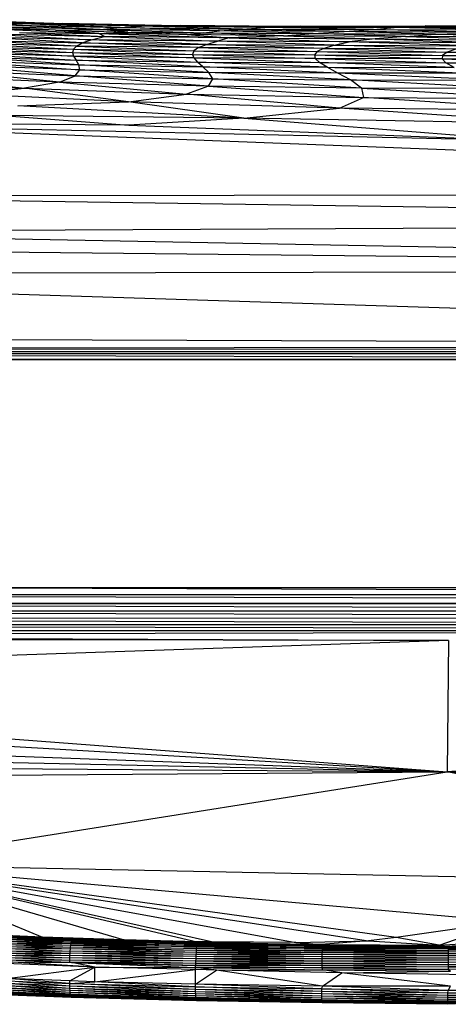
# Paper-space layout '_Posterior' of a CAD drawing. Header units: millimetres. Extents: x -1200 to 50, y -70 to 65.
# Tile 27 of 55: x -636 to -579, y -70 to 60. Entities that reach past the tile are written whole.
import ezdxf

# ---------------------------------------------------------------- set-up
doc = ezdxf.new("R2010")
doc.units = ezdxf.units.MM

psp = doc.layouts.new('_Posterior')

# ---------------------------------------------------------------- linework, layer by layer
at = {"color": 7, "linetype": 'Continuous', "lineweight": 25}
for p, q in [((-635.19, 59.22), (-650.14, 59.64)), ((-635.19, 59.22), (-647.56, 59.76)), ((-647.56, 59.76), (-632.52, 59.29)), ((-632.52, 59.29), (-645, 59.77)), ((-645, 59.77), (-629.92, 59.27)), ((-625.14, 57.96), (-640.94, 58.57)), ((-630.83, 58.38), (-640.94, 58.57)), ((-630.83, 58.38), (-640.71, 58.89)), ((-624.98, 58.47), (-640.71, 58.89)), ((-637.91, 59.08), (-635.19, 59.22)), ((-624.98, 58.47), (-637.91, 59.08)), ((-637.91, 59.08), (-622.33, 58.72)), ((-632.52, 59.29), (-635.19, 59.22)), ((-622.33, 58.72), (-635.19, 59.22)), ((-619.55, 58.9), (-635.19, 59.22)), ((-619.55, 58.9), (-632.52, 59.29)), ((-632.52, 59.29), (-629.92, 59.27)), ((-632.52, 59.29), (-616.9, 59)), ((-630.83, 58.38), (-624.98, 58.47)), ((-625.14, 57.96), (-630.83, 58.38)), ((-630.83, 58.38), (-621.34, 58.14)), ((-616.9, 59), (-629.92, 59.27)), ((-629.92, 59.27), (-614.44, 59)), ((-624.98, 58.47), (-622.33, 58.72)), ((-621.34, 58.14), (-624.98, 58.47)), ((-624.98, 58.47), (-611.33, 58.04)), ((-609.29, 58.29), (-624.98, 58.47)), ((-622.33, 58.72), (-619.55, 58.9)), ((-609.29, 58.29), (-622.33, 58.72)), ((-622.33, 58.72), (-606.24, 58.53)), ((-616.9, 59), (-619.55, 58.9)), ((-606.24, 58.53), (-619.55, 58.9)), ((-603.33, 58.74), (-619.55, 58.9)), ((-603.33, 58.74), (-616.9, 59)), ((-616.9, 59), (-600.84, 58.88)), ((-616.9, 59), (-614.44, 59)), ((-600.84, 58.88), (-614.44, 59)), ((-614.44, 59), (-598.64, 58.93)), ((-609.29, 58.29), (-606.24, 58.53)), ((-606.24, 58.53), (-603.33, 58.74)), ((-592.9, 58.23), (-606.24, 58.53)), ((-606.24, 58.53), (-589.04, 58.49)), ((-600.84, 58.88), (-603.33, 58.74)), ((-589.04, 58.49), (-603.33, 58.74)), ((-586.32, 58.72), (-603.33, 58.74)), ((-600.84, 58.88), (-598.64, 58.93)), ((-600.84, 58.88), (-584.11, 58.89)), ((-586.32, 58.72), (-600.84, 58.88)), ((-598.64, 58.93), (-582.25, 58.95)), ((-584.11, 58.89), (-598.64, 58.93)), ((-592.9, 58.23), (-589.04, 58.49)), ((-589.04, 58.49), (-586.32, 58.72)), ((-573.15, 58.06), (-589.04, 58.49)), ((-589.04, 58.49), (-570.65, 58.38)), ((-584.11, 58.89), (-586.32, 58.72)), ((-570.65, 58.38), (-586.32, 58.72)), ((-568.4, 58.63), (-586.32, 58.72)), ((-584.11, 58.89), (-582.25, 58.95)), ((-568.4, 58.63), (-584.11, 58.89)), ((-584.11, 58.89), (-566.6, 58.81)), ((-566.6, 58.81), (-582.25, 58.95)), ((-582.25, 58.95), (-565.16, 58.9)), ((-643.19, 57.1), (-627.33, 56.72)), ((-628.08, 56.29), (-643.19, 57.1)), ((-627.33, 56.72), (-642.45, 57.53)), ((-626.14, 57.14), (-642.45, 57.53)), ((-641.02, 57.97), (-626.14, 57.14)), ((-641.02, 57.97), (-624.42, 57.54)), ((-635.6, 58.09), (-624.42, 57.54)), ((-635.6, 58.09), (-625.14, 57.96)), ((-627.33, 56.72), (-626.14, 57.14)), ((-626.14, 57.14), (-624.42, 57.54)), ((-611.01, 56.51), (-626.14, 57.14)), ((-609.54, 56.93), (-626.14, 57.14)), ((-625.14, 57.96), (-621.34, 58.14)), ((-624.42, 57.54), (-625.14, 57.96)), ((-625.14, 57.96), (-608, 57.38)), ((-613.52, 57.83), (-625.14, 57.96)), ((-624.42, 57.54), (-609.54, 56.93)), ((-608, 57.38), (-624.42, 57.54)), ((-621.34, 58.14), (-613.52, 57.83)), ((-621.34, 58.14), (-611.33, 58.04)), ((-613.52, 57.83), (-611.33, 58.04)), ((-613.52, 57.83), (-608, 57.38)), ((-600.85, 57.66), (-613.52, 57.83)), ((-611.33, 58.04), (-609.29, 58.29)), ((-600.85, 57.66), (-611.33, 58.04)), ((-611.33, 58.04), (-596.97, 57.95)), ((-608, 57.38), (-609.54, 56.93)), ((-596.97, 57.95), (-609.29, 58.29)), ((-592.9, 58.23), (-609.29, 58.29)), ((-600.85, 57.66), (-608, 57.38)), ((-608, 57.38), (-592.25, 56.84)), ((-608, 57.38), (-588.84, 57.23)), ((-600.85, 57.66), (-596.97, 57.95)), ((-600.85, 57.66), (-588.84, 57.23)), ((-584.85, 57.56), (-600.85, 57.66)), ((-596.97, 57.95), (-592.9, 58.23)), ((-584.85, 57.56), (-596.97, 57.95)), ((-596.97, 57.95), (-580.89, 57.85)), ((-580.89, 57.85), (-592.9, 58.23)), ((-573.15, 58.06), (-592.9, 58.23)), ((-588.84, 57.23), (-592.25, 56.84)), ((-584.85, 57.56), (-588.84, 57.23)), ((-588.84, 57.23), (-573.86, 56.71)), ((-588.84, 57.23), (-570.88, 57.1)), ((-584.85, 57.56), (-580.89, 57.85)), ((-584.85, 57.56), (-570.88, 57.1)), ((-569.07, 57.45), (-584.85, 57.56)), ((-580.89, 57.85), (-573.15, 58.06)), ((-569.07, 57.45), (-580.89, 57.85)), ((-580.89, 57.85), (-567.37, 57.7)), ((-644.04, 55.84), (-628.61, 55.43)), ((-644.04, 55.84), (-628.47, 54.96)), ((-643.95, 56.26), (-628.49, 55.87)), ((-643.95, 56.26), (-628.61, 55.43)), ((-628.08, 56.29), (-643.68, 56.67)), ((-643.68, 56.67), (-628.49, 55.87)), ((-628.49, 55.87), (-628.61, 55.43)), ((-628.08, 56.29), (-628.49, 55.87)), ((-628.49, 55.87), (-612.64, 55.66)), ((-628.49, 55.87), (-612.84, 55.21)), ((-628.08, 56.29), (-627.33, 56.72)), ((-612.04, 56.09), (-628.08, 56.29)), ((-628.08, 56.29), (-612.64, 55.66)), ((-627.33, 56.72), (-611.01, 56.51)), ((-612.04, 56.09), (-627.33, 56.72)), ((-612.04, 56.09), (-612.64, 55.66)), ((-612.04, 56.09), (-611.01, 56.51)), ((-595.62, 56), (-612.04, 56.09)), ((-612.04, 56.09), (-596.46, 55.57)), ((-611.01, 56.51), (-609.54, 56.93)), ((-611.01, 56.51), (-594.25, 56.42)), ((-595.62, 56), (-611.01, 56.51)), ((-594.25, 56.42), (-609.54, 56.93)), ((-592.25, 56.84), (-609.54, 56.93)), ((-595.62, 56), (-596.46, 55.57)), ((-595.62, 56), (-594.25, 56.42)), ((-578.21, 55.91), (-595.62, 56)), ((-595.62, 56), (-579.37, 55.5)), ((-594.25, 56.42), (-592.25, 56.84)), ((-594.25, 56.42), (-576.41, 56.32)), ((-578.21, 55.91), (-594.25, 56.42)), ((-576.41, 56.32), (-592.25, 56.84)), ((-573.86, 56.71), (-592.25, 56.84)), ((-578.21, 55.91), (-579.37, 55.5)), ((-628.47, 54.96), (-643.99, 55.4)), ((-643.99, 55.4), (-628.15, 54.44)), ((-643.87, 54.92), (-628.15, 54.44)), ((-627.79, 53.85), (-643.87, 54.92)), ((-628.61, 55.43), (-628.47, 54.96)), ((-628.61, 55.43), (-612.84, 55.21)), ((-628.61, 55.43), (-612.68, 54.73)), ((-628.47, 54.96), (-628.15, 54.44)), ((-612.68, 54.73), (-628.47, 54.96)), ((-628.47, 54.96), (-612.19, 54.19)), ((-627.79, 53.85), (-628.15, 54.44)), ((-628.15, 54.44), (-612.19, 54.19)), ((-611.46, 53.57), (-628.15, 54.44)), ((-612.64, 55.66), (-612.84, 55.21)), ((-612.84, 55.21), (-612.68, 54.73)), ((-612.84, 55.21), (-596.81, 55.13)), ((-612.84, 55.21), (-596.7, 54.66)), ((-612.68, 54.73), (-612.19, 54.19)), ((-596.7, 54.66), (-612.68, 54.73)), ((-612.68, 54.73), (-596.14, 54.12)), ((-612.64, 55.66), (-596.46, 55.57)), ((-612.64, 55.66), (-596.81, 55.13)), ((-596.46, 55.57), (-596.81, 55.13)), ((-596.81, 55.13), (-579.97, 55.07)), ((-596.81, 55.13), (-596.7, 54.66)), ((-596.81, 55.13), (-580.02, 54.61)), ((-580.02, 54.61), (-596.7, 54.66)), ((-596.7, 54.66), (-596.14, 54.12)), ((-596.7, 54.66), (-579.52, 54.09)), ((-596.46, 55.57), (-579.37, 55.5)), ((-596.46, 55.57), (-579.97, 55.07)), ((-579.97, 55.07), (-580.02, 54.61)), ((-562.6, 54.54), (-580.02, 54.61)), ((-580.02, 54.61), (-562.22, 54.03)), ((-580.02, 54.61), (-579.52, 54.09)), ((-579.37, 55.5), (-579.97, 55.07)), ((-579.97, 55.07), (-562.37, 54.99)), ((-579.97, 55.07), (-562.6, 54.54)), ((-579.37, 55.5), (-561.56, 55.4)), ((-579.37, 55.5), (-562.37, 54.99)), ((-627.66, 53.17), (-644.23, 53.76)), ((-628.25, 52.4), (-644.23, 53.76)), ((-643.86, 54.38), (-627.79, 53.85)), ((-643.86, 54.38), (-627.66, 53.17)), ((-628.25, 52.4), (-627.66, 53.17)), ((-627.66, 53.17), (-627.79, 53.85)), ((-627.79, 53.85), (-611.46, 53.57)), ((-610.67, 52.84), (-627.79, 53.85)), ((-627.66, 53.17), (-610.67, 52.84)), ((-610.18, 51.98), (-627.66, 53.17)), ((-611.46, 53.57), (-612.19, 54.19)), ((-612.19, 54.19), (-596.14, 54.12)), ((-595.13, 53.5), (-612.19, 54.19)), ((-611.46, 53.57), (-595.13, 53.5)), ((-610.67, 52.84), (-611.46, 53.57)), ((-593.71, 52.75), (-611.46, 53.57)), ((-596.14, 54.12), (-579.52, 54.09)), ((-595.13, 53.5), (-596.14, 54.12)), ((-578.42, 53.48), (-596.14, 54.12)), ((-595.13, 53.5), (-578.42, 53.48)), ((-593.71, 52.75), (-595.13, 53.5)), ((-595.13, 53.5), (-576.63, 52.74)), ((-579.52, 54.09), (-562.22, 54.03)), ((-561.13, 53.43), (-579.52, 54.09)), ((-578.42, 53.48), (-579.52, 54.09)), ((-630.31, 51.57), (-648.02, 52.31)), ((-648.02, 52.31), (-634.91, 50.74)), ((-645.43, 53.07), (-628.25, 52.4)), ((-630.31, 51.57), (-645.43, 53.07)), ((-630.31, 51.57), (-628.25, 52.4)), ((-628.25, 52.4), (-610.18, 51.98)), ((-610.72, 51.01), (-628.25, 52.4)), ((-610.72, 51.01), (-610.18, 51.98)), ((-593.71, 52.75), (-610.67, 52.84)), ((-610.18, 51.98), (-610.67, 52.84)), ((-592.05, 51.84), (-610.67, 52.84)), ((-610.18, 51.98), (-592.05, 51.84)), ((-590.6, 50.76), (-610.18, 51.98)), ((-576.63, 52.74), (-593.71, 52.75)), ((-592.05, 51.84), (-593.71, 52.75)), ((-574.12, 51.83), (-593.71, 52.75)), ((-592.05, 51.84), (-574.12, 51.83)), ((-590.6, 50.76), (-592.05, 51.84)), ((-570.93, 50.71), (-592.05, 51.84)), ((-652.43, 51.51), (-634.91, 50.74)), ((-642.89, 50.01), (-634.91, 50.74)), ((-630.31, 51.57), (-634.91, 50.74)), ((-634.91, 50.74), (-613.64, 49.96)), ((-621.24, 48.98), (-634.91, 50.74)), ((-610.72, 51.01), (-630.31, 51.57)), ((-630.31, 51.57), (-613.64, 49.96)), ((-610.72, 51.01), (-613.64, 49.96)), ((-590.6, 50.76), (-610.72, 51.01)), ((-610.72, 51.01), (-590.34, 49.51)), ((-570.93, 50.71), (-590.6, 50.76)), ((-590.6, 50.76), (-590.34, 49.51)), ((-590.6, 50.76), (-567.43, 49.38)), ((-621.24, 48.98), (-642.89, 50.01)), ((-621.24, 48.98), (-613.64, 49.96)), ((-613.64, 49.96), (-590.34, 49.51)), ((-593.52, 48.14), (-613.64, 49.96)), ((-593.52, 48.14), (-590.34, 49.51)), ((-590.34, 49.51), (-567.43, 49.38)), ((-564.62, 47.85), (-590.34, 49.51)), ((-635.82, 48.43), (-621.24, 48.98)), ((-606.1, 46.81), (-635.82, 48.43)), ((-593.52, 48.14), (-621.24, 48.98)), ((-606.1, 46.81), (-621.24, 48.98)), ((-606.1, 46.81), (-593.52, 48.14)), ((-564.62, 47.85), (-593.52, 48.14)), ((-563.87, 46.06), (-593.52, 48.14)), ((-606.1, 46.81), (-637.77, 47.16)), ((-637.77, 47.16), (-621.19, 45.91)), ((-606.1, 46.81), (-621.19, 45.91)), ((-563.87, 46.06), (-606.1, 46.81)), ((-606.1, 46.81), (-567.76, 43.79)), ((-621.19, 45.91), (-672.21, 46.21)), ((-430.97, 36.94), (-672.21, 46.21)), ((-567.76, 43.79), (-672.21, 46.21)), ((-621.19, 45.91), (-567.76, 43.79)), ((-430.97, 36.94), (-679.43, 36.53)), ((-432.9, 32.95), (-679.43, 36.53)), ((-432.9, 32.95), (-684.46, 31.85)), ((-684.46, 31.85), (-425.81, 26.94)), ((-690.04, 29.76), (-425.81, 26.94)), ((-716.33, 26.26), (-425.81, 26.94)), ((-716.33, 26.26), (-421.97, 16.78)), ((-421.97, 16.78), (-735.77, 18.06)), ((-736.14, 15.9), (-421.98, 15.73)), ((-736.14, 15.9), (-421.98, 14.91)), ((-736.13, 16.02), (-421.98, 16.28)), ((-736.13, 16.02), (-421.98, 15.73)), ((-736.03, 16.53), (-421.97, 16.78)), ((-736.03, 16.53), (-421.98, 16.28)), ((-736.17, 15.26), (-421.98, 14.91)), ((-426.73, 15), (-722.73, 15)), ((-426.73, -15), (-722.73, -15)), ((-422.01, -15.83), (-641.97, -15)), ((-736.43, -15.88), (-422.01, -15.83)), ((-422.03, -16.84), (-736.43, -15.88)), ((-736.43, -17.07), (-422.03, -16.84)), ((-736.43, -17.07), (-422.03, -17.01)), ((-736.43, -17.07), (-422.13, -17.99)), ((-422.13, -17.99), (-736.43, -18.09)), ((-736.43, -18.09), (-422.37, -18.88)), ((-422.37, -18.88), (-736.43, -19.11)), ((-736.43, -19.11), (-422.8, -19.86)), ((-422.8, -19.86), (-736.43, -19.88)), ((-736.43, -19.88), (-424.1, -20.6)), ((-736.43, -21.19), (-424.1, -20.6)), ((-424.1, -20.6), (-736.43, -20.67)), ((-736.43, -20.63), (-424.1, -20.6)), ((-736.43, -21.19), (-579.17, -21.91)), ((-579.17, -21.91), (-736.43, -21.66)), ((-579.17, -21.91), (-736.22, -27.26)), ((-579.17, -21.91), (-579.37, -39.22)), ((-736.22, -27.26), (-579.37, -39.22)), ((-735.8, -30.03), (-579.37, -39.22)), ((-735.78, -33.5), (-579.37, -39.22)), ((-513.17, -34.37), (-579.37, -39.22)), ((-735.77, -35.77), (-579.37, -39.22)), ((-735.57, -38.02), (-579.37, -39.22)), ((-734.8, -40.29), (-579.37, -39.22)), ((-655.91, -51.37), (-579.37, -39.22)), ((-500.76, -54.61), (-579.37, -39.22)), ((-579.37, -39.22), (-493.35, -46.6)), ((-469.36, -43.29), (-579.37, -39.22)), ((-469.25, -39.34), (-579.37, -39.22)), ((-655.91, -51.37), (-599.27, -61.64)), ((-655.91, -51.37), (-589.68, -61.42)), ((-610.33, -61.58), (-655.91, -51.37)), ((-655.91, -51.37), (-612.24, -61.55)), ((-655.91, -51.37), (-621.8, -61.32)), ((-655.91, -51.37), (-632.54, -60.95)), ((-586.04, -60.99), (-655.91, -51.37)), ((-571.4, -58.92), (-655.91, -51.37)), ((-655.91, -51.37), (-500.76, -54.61)), ((-571.4, -58.92), (-586.04, -60.99)), ((-580.41, -62), (-571.4, -58.92)), ((-632.54, -60.95), (-642.08, -60.54)), ((-636.87, -60.86), (-628.69, -61.18)), ((-636.87, -60.86), (-632.54, -60.95)), ((-580.41, -62), (-559.72, -60.67)), ((-559.72, -60.67), (-579.32, -62.19)), ((-637.11, -62.18), (-628.88, -62.51)), ((-637.11, -62.18), (-628.86, -62.25)), ((-637.08, -61.92), (-628.86, -62.25)), ((-637.08, -61.92), (-628.83, -62.01)), ((-637.05, -61.68), (-628.83, -62.01)), ((-637.05, -61.68), (-628.8, -61.79)), ((-637.01, -61.46), (-628.8, -61.79)), ((-637.01, -61.46), (-628.77, -61.6)), ((-636.98, -61.27), (-628.77, -61.6)), ((-636.98, -61.27), (-628.75, -61.43)), ((-636.94, -61.11), (-628.75, -61.43)), ((-636.94, -61.11), (-628.72, -61.29)), ((-636.91, -60.97), (-628.72, -61.29)), ((-636.91, -60.97), (-628.69, -61.18)), ((-621.8, -61.32), (-632.54, -60.95)), ((-628.69, -61.18), (-632.54, -60.95)), ((-628.86, -62.25), (-628.83, -62.01)), ((-628.83, -62.01), (-628.8, -61.79)), ((-628.83, -62.01), (-612.34, -62.46)), ((-612.32, -62.24), (-628.83, -62.01)), ((-628.8, -61.79), (-628.77, -61.6)), ((-628.8, -61.79), (-612.32, -62.24)), ((-612.31, -62.05), (-628.8, -61.79)), ((-628.77, -61.6), (-628.75, -61.43)), ((-628.77, -61.6), (-612.31, -62.05)), ((-612.29, -61.88), (-628.77, -61.6)), ((-628.75, -61.43), (-628.72, -61.29)), ((-628.75, -61.43), (-612.29, -61.88)), ((-612.27, -61.74), (-628.75, -61.43)), ((-628.72, -61.29), (-628.69, -61.18)), ((-628.72, -61.29), (-612.27, -61.74)), ((-612.25, -61.63), (-628.72, -61.29)), ((-612.25, -61.63), (-628.69, -61.18)), ((-621.8, -61.32), (-628.69, -61.18)), ((-621.8, -61.32), (-612.25, -61.63)), ((-612.24, -61.55), (-621.8, -61.32)), ((-612.31, -62.05), (-612.32, -62.24)), ((-612.29, -61.88), (-612.31, -62.05)), ((-612.31, -62.05), (-595.78, -62.34)), ((-595.77, -62.17), (-612.31, -62.05)), ((-612.27, -61.74), (-612.29, -61.88)), ((-612.29, -61.88), (-595.77, -62.17)), ((-595.77, -62.03), (-612.29, -61.88)), ((-612.25, -61.63), (-612.27, -61.74)), ((-612.27, -61.74), (-595.77, -62.03)), ((-595.94, -61.92), (-612.27, -61.74)), ((-612.24, -61.55), (-612.25, -61.63)), ((-612.25, -61.63), (-610.33, -61.58)), ((-612.25, -61.63), (-595.94, -61.92)), ((-599.27, -61.64), (-612.25, -61.63)), ((-610.33, -61.58), (-612.24, -61.55)), ((-599.27, -61.64), (-610.33, -61.58)), ((-599.27, -61.64), (-589.68, -61.42)), ((-599.27, -61.64), (-595.94, -61.92)), ((-589.68, -61.42), (-595.94, -61.92)), ((-595.94, -61.92), (-580.41, -62)), ((-595.94, -61.92), (-595.77, -62.03)), ((-595.77, -62.17), (-595.78, -62.34)), ((-580.41, -62), (-595.77, -62.03)), ((-595.77, -62.03), (-579.32, -62.19)), ((-595.77, -62.03), (-595.77, -62.17)), ((-595.77, -62.17), (-579.25, -62.34)), ((-579.32, -62.19), (-595.77, -62.17)), ((-586.04, -60.99), (-589.68, -61.42)), ((-589.68, -61.42), (-580.41, -62)), ((-580.41, -62), (-586.04, -60.99)), ((-580.41, -62), (-579.32, -62.19)), ((-579.32, -62.19), (-562.19, -61.71)), ((-562.19, -61.71), (-579.25, -62.34)), ((-579.25, -62.34), (-563.03, -62.1)), ((-563.03, -62.1), (-579.24, -62.51)), ((-637.19, -63.34), (-628.95, -63.67)), ((-637.19, -63.34), (-628.94, -63.37)), ((-637.18, -63.04), (-628.94, -63.37)), ((-637.18, -63.04), (-628.92, -63.08)), ((-637.16, -62.75), (-628.92, -63.08)), ((-637.16, -62.75), (-628.9, -62.79)), ((-637.14, -62.46), (-628.9, -62.79)), ((-637.14, -62.46), (-628.88, -62.51)), ((-628.95, -63.67), (-628.94, -63.37)), ((-628.94, -63.37), (-628.92, -63.08)), ((-612.41, -63.82), (-628.94, -63.37)), ((-612.4, -63.52), (-628.94, -63.37)), ((-628.92, -63.08), (-628.9, -62.79)), ((-612.4, -63.52), (-628.92, -63.08)), ((-612.39, -63.23), (-628.92, -63.08)), ((-628.9, -62.79), (-628.88, -62.51)), ((-612.39, -63.23), (-628.9, -62.79)), ((-612.37, -62.96), (-628.9, -62.79)), ((-628.88, -62.51), (-628.86, -62.25)), ((-612.37, -62.96), (-628.88, -62.51)), ((-612.36, -62.7), (-628.88, -62.51)), ((-612.36, -62.7), (-628.86, -62.25)), ((-612.34, -62.46), (-628.86, -62.25)), ((-612.39, -63.23), (-612.4, -63.52)), ((-612.37, -62.96), (-612.39, -63.23)), ((-595.82, -63.53), (-612.39, -63.23)), ((-595.81, -63.25), (-612.39, -63.23)), ((-612.36, -62.7), (-612.37, -62.96)), ((-595.81, -63.25), (-612.37, -62.96)), ((-595.81, -62.99), (-612.37, -62.96)), ((-612.34, -62.46), (-612.36, -62.7)), ((-595.81, -62.99), (-612.36, -62.7)), ((-595.8, -62.75), (-612.36, -62.7)), ((-612.32, -62.24), (-612.34, -62.46)), ((-612.34, -62.46), (-595.8, -62.75)), ((-595.79, -62.53), (-612.34, -62.46)), ((-612.32, -62.24), (-595.79, -62.53)), ((-595.78, -62.34), (-612.32, -62.24)), ((-595.81, -63.25), (-595.82, -63.53)), ((-579.24, -63.42), (-595.82, -63.53)), ((-595.8, -62.75), (-595.81, -62.99)), ((-579.24, -62.92), (-595.81, -62.99)), ((-579.24, -63.16), (-595.81, -62.99)), ((-595.81, -62.99), (-595.81, -63.25)), ((-579.24, -63.16), (-595.81, -63.25)), ((-579.24, -63.42), (-595.81, -63.25)), ((-595.79, -62.53), (-595.8, -62.75)), ((-579.24, -62.7), (-595.8, -62.75)), ((-579.24, -62.92), (-595.8, -62.75)), ((-595.78, -62.34), (-595.79, -62.53)), ((-579.24, -62.51), (-595.79, -62.53)), ((-595.79, -62.53), (-579.24, -62.7)), ((-595.78, -62.34), (-579.24, -62.51)), ((-579.25, -62.34), (-595.78, -62.34)), ((-579.32, -62.19), (-579.25, -62.34)), ((-579.25, -62.34), (-579.24, -62.51)), ((-563.16, -62.33), (-579.24, -62.7)), ((-579.24, -62.51), (-563.16, -62.33)), ((-579.24, -62.51), (-579.24, -62.7)), ((-563.15, -62.54), (-579.24, -62.7)), ((-563.15, -62.54), (-579.24, -62.92)), ((-579.24, -62.7), (-579.24, -62.92)), ((-563.13, -62.76), (-579.24, -63.16)), ((-563.13, -62.76), (-579.24, -62.92)), ((-579.24, -62.92), (-579.24, -63.16)), ((-563.1, -63), (-579.24, -63.42)), ((-563.1, -63), (-579.24, -63.16)), ((-579.24, -63.16), (-579.24, -63.42)), ((-563.07, -63.26), (-579.24, -63.42)), ((-563.07, -63.26), (-579.24, -63.7)), ((-579.24, -63.42), (-579.24, -63.7)), ((-625.69, -64.89), (-641.59, -64.25)), ((-625.69, -64.89), (-637.22, -64.19)), ((-637.22, -64.19), (-628.73, -64.31)), ((-637.22, -64.19), (-628.97, -64.25)), ((-637.21, -63.63), (-628.96, -63.96)), ((-637.21, -63.63), (-628.95, -63.67)), ((-637.21, -63.92), (-628.96, -63.96)), ((-637.21, -63.92), (-628.97, -64.25)), ((-628.97, -64.25), (-628.96, -63.96)), ((-612.43, -64.69), (-628.97, -64.25)), ((-612.42, -64.4), (-628.97, -64.25)), ((-628.73, -64.31), (-628.97, -64.25)), ((-628.96, -63.96), (-628.95, -63.67)), ((-612.42, -64.4), (-628.96, -63.96)), ((-612.42, -64.11), (-628.96, -63.96)), ((-612.42, -64.11), (-628.95, -63.67)), ((-612.41, -63.82), (-628.95, -63.67)), ((-628.73, -64.31), (-612.43, -64.96)), ((-628.73, -64.31), (-612.43, -64.69)), ((-625.69, -64.89), (-628.73, -64.31)), ((-612.42, -64.4), (-612.43, -64.69)), ((-612.43, -64.69), (-595.84, -64.98)), ((-595.84, -64.7), (-612.43, -64.69)), ((-612.43, -64.96), (-612.43, -64.69)), ((-612.41, -63.82), (-612.42, -64.11)), ((-595.83, -64.4), (-612.42, -64.11)), ((-612.42, -64.11), (-612.42, -64.4)), ((-595.83, -64.11), (-612.42, -64.11)), ((-595.84, -64.7), (-612.42, -64.4)), ((-595.83, -64.4), (-612.42, -64.4)), ((-612.4, -63.52), (-612.41, -63.82)), ((-595.82, -63.81), (-612.41, -63.82)), ((-595.83, -64.11), (-612.41, -63.82)), ((-595.82, -63.81), (-612.4, -63.52)), ((-595.82, -63.53), (-612.4, -63.52)), ((-595.83, -64.4), (-595.84, -64.7)), ((-579.24, -64.58), (-595.84, -64.7)), ((-595.84, -64.7), (-595.84, -64.98)), ((-595.84, -64.7), (-579.24, -64.88)), ((-595.82, -63.81), (-595.83, -64.11)), ((-579.24, -63.99), (-595.83, -64.11)), ((-579.24, -64.28), (-595.83, -64.11)), ((-595.83, -64.11), (-595.83, -64.4)), ((-579.24, -64.28), (-595.83, -64.4)), ((-579.24, -64.58), (-595.83, -64.4)), ((-579.24, -63.7), (-595.82, -63.53)), ((-595.82, -63.53), (-595.82, -63.81)), ((-579.24, -63.7), (-595.82, -63.81)), ((-579.24, -63.99), (-595.82, -63.81)), ((-563.05, -63.54), (-579.24, -63.7)), ((-563.05, -63.54), (-579.24, -63.99)), ((-579.24, -63.7), (-579.24, -63.99)), ((-563.03, -63.82), (-579.24, -64.28)), ((-563.03, -63.82), (-579.24, -63.99)), ((-579.24, -63.99), (-579.24, -64.28)), ((-563.02, -64.11), (-579.24, -64.58)), ((-563.02, -64.11), (-579.24, -64.28)), ((-579.24, -64.28), (-579.24, -64.58)), ((-563.01, -64.41), (-579.24, -64.88)), ((-579.24, -64.58), (-563.01, -64.41)), ((-579.24, -64.58), (-579.24, -64.88)), ((-579.24, -64.88), (-562.99, -64.7)), ((-579.23, -65.16), (-562.99, -64.7)), ((-637.22, -66.38), (-625.69, -64.89)), ((-628.97, -66.71), (-625.69, -64.89)), ((-625.69, -64.89), (-612.43, -64.96)), ((-612.43, -65.23), (-625.69, -64.89)), ((-625.68, -66.82), (-625.69, -64.89)), ((-625.68, -66.82), (-612.43, -65.23)), ((-595.84, -64.98), (-612.43, -64.96)), ((-612.43, -64.96), (-595.76, -65.26)), ((-609.68, -65.28), (-612.43, -64.96)), ((-612.43, -65.23), (-612.43, -64.96)), ((-609.68, -65.28), (-612.43, -65.23)), ((-612.43, -67.14), (-612.43, -65.23)), ((-612.43, -67.14), (-609.68, -65.28)), ((-609.68, -65.28), (-595.76, -65.26)), ((-595.76, -67.39), (-609.68, -65.28)), ((-593.2, -65.63), (-609.68, -65.28)), ((-579.24, -64.88), (-595.84, -64.98)), ((-595.84, -64.98), (-579.23, -65.16)), ((-595.84, -64.98), (-595.76, -65.26)), ((-595.76, -65.26), (-579.23, -65.16)), ((-595.76, -65.26), (-578.93, -65.45)), ((-593.2, -65.63), (-595.76, -65.26)), ((-595.76, -67.39), (-593.2, -65.63)), ((-593.2, -65.63), (-578.93, -65.45)), ((-575.4, -65.94), (-593.2, -65.63)), ((-578.93, -67.42), (-593.2, -65.63)), ((-579.24, -64.88), (-579.23, -65.16)), ((-579.23, -65.16), (-562.8, -64.99)), ((-579.23, -65.16), (-578.93, -65.45)), ((-628.97, -66.71), (-637.22, -66.38)), ((-628.97, -67.04), (-637.22, -66.38)), ((-628.96, -67.39), (-637.22, -66.71)), ((-637.22, -66.71), (-628.97, -67.04)), ((-628.95, -67.71), (-637.21, -67.06)), ((-628.96, -67.39), (-637.21, -67.06)), ((-625.68, -66.82), (-628.97, -66.71)), ((-628.97, -67.04), (-628.97, -66.71)), ((-628.97, -67.04), (-625.68, -66.82)), ((-628.97, -67.04), (-612.43, -67.47)), ((-612.43, -67.82), (-628.97, -67.04)), ((-628.96, -67.39), (-628.97, -67.04)), ((-612.43, -67.14), (-625.68, -66.82)), ((-612.43, -67.47), (-625.68, -66.82)), ((-595.84, -67.77), (-612.43, -67.14)), ((-595.76, -67.39), (-612.43, -67.14)), ((-612.43, -67.47), (-612.43, -67.14)), ((-628.95, -67.71), (-637.19, -67.38)), ((-628.93, -67.99), (-637.19, -67.38)), ((-628.93, -67.99), (-637.17, -67.66)), ((-628.91, -68.25), (-637.17, -67.66)), ((-628.91, -68.25), (-637.14, -67.92)), ((-628.88, -68.46), (-637.14, -67.92)), ((-628.86, -68.64), (-637.11, -68.13)), ((-637.11, -68.13), (-628.88, -68.46)), ((-628.86, -68.64), (-637.08, -68.31)), ((-628.83, -68.76), (-637.08, -68.31)), ((-628.79, -68.85), (-637.04, -68.43)), ((-637.04, -68.43), (-628.83, -68.76)), ((-637, -68.52), (-628.79, -68.85)), ((-628.75, -68.89), (-637, -68.52)), ((-628.75, -68.89), (-636.95, -68.57)), ((-612.42, -68.14), (-628.96, -67.39)), ((-612.43, -67.82), (-628.96, -67.39)), ((-628.95, -67.71), (-628.96, -67.39)), ((-612.42, -68.14), (-628.95, -67.71)), ((-612.41, -68.43), (-628.95, -67.71)), ((-628.93, -67.99), (-628.95, -67.71)), ((-612.39, -68.68), (-628.93, -67.99)), ((-612.41, -68.43), (-628.93, -67.99)), ((-628.91, -68.25), (-628.93, -67.99)), ((-612.38, -68.89), (-628.91, -68.25)), ((-612.39, -68.68), (-628.91, -68.25)), ((-628.88, -68.46), (-628.91, -68.25)), ((-612.36, -69.07), (-628.88, -68.46)), ((-628.88, -68.46), (-612.38, -68.89)), ((-628.86, -68.64), (-628.88, -68.46)), ((-612.36, -69.07), (-628.86, -68.64)), ((-612.34, -69.19), (-628.86, -68.64)), ((-628.83, -68.76), (-628.86, -68.64)), ((-595.84, -68.11), (-612.43, -67.47)), ((-612.43, -67.47), (-595.84, -67.77)), ((-612.43, -67.82), (-612.43, -67.47)), ((-595.84, -68.11), (-612.43, -67.82)), ((-595.83, -68.43), (-612.43, -67.82)), ((-612.42, -68.14), (-612.43, -67.82)), ((-595.83, -68.72), (-612.42, -68.14)), ((-595.83, -68.43), (-612.42, -68.14)), ((-612.41, -68.43), (-612.42, -68.14)), ((-595.82, -68.97), (-612.41, -68.43)), ((-595.83, -68.72), (-612.41, -68.43)), ((-612.39, -68.68), (-612.41, -68.43)), ((-595.84, -67.77), (-595.76, -67.39)), ((-595.84, -67.77), (-579.24, -67.96)), ((-579.25, -68.31), (-595.84, -67.77)), ((-595.84, -68.11), (-595.84, -67.77)), ((-579.25, -68.63), (-595.84, -68.11)), ((-579.25, -68.31), (-595.84, -68.11)), ((-595.83, -68.43), (-595.84, -68.11)), ((-579.25, -68.91), (-595.83, -68.43)), ((-579.25, -68.63), (-595.83, -68.43)), ((-595.83, -68.72), (-595.83, -68.43)), ((-579.24, -67.96), (-595.76, -67.39)), ((-578.93, -67.42), (-595.76, -67.39)), ((-579.25, -68.31), (-579.24, -67.96)), ((-563.03, -68.09), (-579.25, -68.31)), ((-579.25, -68.63), (-579.25, -68.31)), ((-563.06, -68.42), (-579.25, -68.31)), ((-563.06, -68.42), (-579.25, -68.63)), ((-579.25, -68.91), (-579.25, -68.63)), ((-563.09, -68.7), (-579.25, -68.63)), ((-579.24, -67.96), (-578.93, -67.42)), ((-579.24, -67.96), (-562.82, -67.67)), ((-563.03, -68.09), (-579.24, -67.96)), ((-628.83, -68.76), (-612.34, -69.19)), ((-612.32, -69.28), (-628.83, -68.76)), ((-628.79, -68.85), (-628.83, -68.76)), ((-612.29, -69.32), (-628.79, -68.85)), ((-628.79, -68.85), (-612.32, -69.28)), ((-628.75, -68.89), (-628.79, -68.85)), ((-612.27, -69.32), (-628.75, -68.89)), ((-612.29, -69.32), (-628.75, -68.89)), ((-628.72, -68.89), (-628.75, -68.89)), ((-612.27, -69.32), (-628.72, -68.89)), ((-595.81, -69.18), (-612.39, -68.68)), ((-595.82, -68.97), (-612.39, -68.68)), ((-612.38, -68.89), (-612.39, -68.68)), ((-612.38, -68.89), (-595.81, -69.18)), ((-595.8, -69.35), (-612.38, -68.89)), ((-612.36, -69.07), (-612.38, -68.89)), ((-595.8, -69.35), (-612.36, -69.07)), ((-595.79, -69.48), (-612.36, -69.07)), ((-612.34, -69.19), (-612.36, -69.07)), ((-595.78, -69.56), (-612.34, -69.19)), ((-612.34, -69.19), (-595.79, -69.48)), ((-612.32, -69.28), (-612.34, -69.19)), ((-595.78, -69.56), (-612.32, -69.28)), ((-595.77, -69.61), (-612.32, -69.28)), ((-612.29, -69.32), (-612.32, -69.28)), ((-595.77, -69.61), (-612.29, -69.32)), ((-612.27, -69.32), (-612.29, -69.32)), ((-605.85, -69.43), (-612.27, -69.32)), ((-579.25, -69.16), (-595.83, -68.72)), ((-579.25, -68.91), (-595.83, -68.72)), ((-595.82, -68.97), (-595.83, -68.72)), ((-579.25, -69.38), (-595.82, -68.97)), ((-579.25, -69.16), (-595.82, -68.97)), ((-595.81, -69.18), (-595.82, -68.97)), ((-579.25, -69.55), (-595.81, -69.18)), ((-595.81, -69.18), (-579.25, -69.38)), ((-595.8, -69.35), (-595.81, -69.18)), ((-579.25, -69.55), (-595.8, -69.35)), ((-579.25, -69.67), (-595.8, -69.35)), ((-595.79, -69.48), (-595.8, -69.35)), ((-579.26, -69.75), (-595.79, -69.48)), ((-595.79, -69.48), (-579.25, -69.67)), ((-595.78, -69.56), (-595.79, -69.48)), ((-579.26, -69.75), (-595.78, -69.56)), ((-579.28, -69.79), (-595.78, -69.56)), ((-595.77, -69.61), (-595.78, -69.56)), ((-579.28, -69.79), (-595.77, -69.61)), ((-578.45, -69.73), (-579.28, -69.79)), ((-579.28, -69.79), (-579.26, -69.75)), ((-573.09, -69.55), (-579.26, -69.75)), ((-579.26, -69.75), (-579.25, -69.67)), ((-563.09, -68.7), (-579.25, -68.91)), ((-579.25, -69.16), (-579.25, -68.91)), ((-563.12, -68.94), (-579.25, -68.91)), ((-563.12, -68.94), (-579.25, -69.16)), ((-563.17, -69.15), (-579.25, -69.16)), ((-579.25, -69.38), (-563.17, -69.15)), ((-579.25, -69.38), (-579.25, -69.16)), ((-563.26, -69.3), (-579.25, -69.38)), ((-579.25, -69.55), (-563.26, -69.3)), ((-563.46, -69.36), (-579.25, -69.55)), ((-563.46, -69.36), (-579.25, -69.67)), ((-579.25, -69.55), (-579.25, -69.38)), ((-579.25, -69.67), (-579.25, -69.55))]:
    psp.add_line(p, q, dxfattribs=at)

doc.saveas('drawing.dxf')
